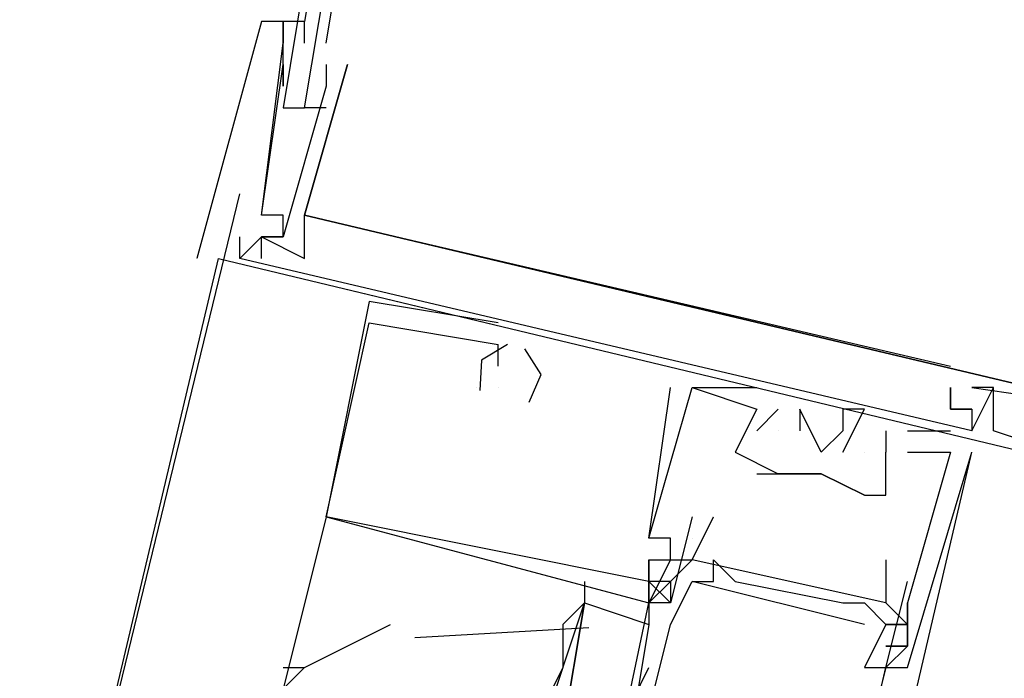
# Model space of a CAD drawing. Header units: feet. Extents: x -79 to 198, y -22 to 181.
# Tile 67 of 256: x 104.584 to 105.193, y 32.811 to 33.219. Entities that reach past the tile are written whole.
import ezdxf

# ---------------------------------------------------------------- set-up
doc = ezdxf.new("R2010")
doc.units = ezdxf.units.FT
doc.layers.add('A-LINEA', color=7, linetype='CONTINUOUS')

msp = doc.modelspace()

# ---------------------------------------------------------------- linework, layer by layer
at = {"layer": 'A-LINEA'}
for p, q in [((104.7333, 33.2178), (104.7333, 33.2178)), ((104.7333, 33.2178), (104.7333, 33.2178)), ((104.7333, 33.2178), (104.7333, 33.2178)), ((104.7333, 33.2178), (104.7333, 33.2178)), ((104.7333, 33.2178), (104.7333, 33.2178)), ((104.7333, 33.2178), (104.7333, 33.2178)), ((104.7467, 33.2178), (104.7467, 33.2178)), ((104.7467, 33.2178), (104.7467, 33.2178)), ((104.7467, 33.2178), (104.7467, 33.2178)), ((104.76, 33.2178), (104.76, 33.2178)), ((104.76, 33.2178), (104.76, 33.2178)), ((104.76, 33.2178), (104.76, 33.2178)), ((104.76, 33.2178), (104.76, 33.2178)), ((104.76, 33.2178), (104.76, 33.2178)), ((104.76, 33.2178), (104.76, 33.2178)), ((104.7467, 33.2044), (104.7467, 33.2044)), ((104.7467, 33.2044), (104.7467, 33.2044)), ((104.7467, 33.2044), (104.7467, 33.2044)), ((104.7467, 33.2044), (104.7467, 33.2044)), ((104.7467, 33.2044), (104.7467, 33.2044)), ((104.7467, 33.2044), (104.7467, 33.2044)), ((104.76, 33.2044), (104.76, 33.2044)), ((104.76, 33.2044), (104.76, 33.2044)), ((104.76, 33.2044), (104.76, 33.2044)), ((104.76, 33.2044), (104.76, 33.2044)), ((104.76, 33.2044), (104.76, 33.2044)), ((104.76, 33.2044), (104.76, 33.2044)), ((104.76, 33.2044), (104.76, 33.2044)), ((104.76, 33.2044), (104.76, 33.2044)), ((104.76, 33.2044), (104.76, 33.2044)), ((104.7733, 33.2044), (104.7733, 33.2044)), ((104.7733, 33.2044), (104.7733, 33.2044)), ((104.7733, 33.2044), (104.7733, 33.2044)), ((104.7467, 33.1911), (104.7467, 33.1911)), ((104.7467, 33.1911), (104.7467, 33.1911)), ((104.7467, 33.1911), (104.7467, 33.1911)), ((104.7733, 33.1911), (104.7733, 33.1911)), ((104.7733, 33.1911), (104.7733, 33.1911)), ((104.7733, 33.1911), (104.7733, 33.1911)), ((104.7733, 33.1911), (104.7733, 33.1911)), ((104.7733, 33.1911), (104.7733, 33.1911)), ((104.7733, 33.1911), (104.7733, 33.1911)), ((104.7867, 33.1911), (104.7867, 33.1911)), ((104.7867, 33.1911), (104.7867, 33.1911)), ((104.7867, 33.1911), (104.7867, 33.1911)), ((104.7867, 33.1911), (104.7867, 33.1911)), ((104.7867, 33.1911), (104.7867, 33.1911)), ((104.7867, 33.1911), (104.7867, 33.1911)), ((104.7467, 33.1778), (104.7467, 33.1778)), ((104.7467, 33.1778), (104.7467, 33.1778)), ((104.7467, 33.1778), (104.7467, 33.1778)), ((104.7733, 33.1778), (104.7733, 33.1778)), ((104.7733, 33.1778), (104.7733, 33.1778)), ((104.7733, 33.1778), (104.7733, 33.1778)), ((104.7733, 33.1778), (104.7733, 33.1778)), ((104.7733, 33.1778), (104.7733, 33.1778)), ((104.7733, 33.1778), (104.7733, 33.1778)), ((104.7467, 33.1644), (104.7467, 33.1644)), ((104.7467, 33.1644), (104.7467, 33.1644)), ((104.7467, 33.1644), (104.7467, 33.1644)), ((104.76, 33.1644), (104.76, 33.1644)), ((104.76, 33.1644), (104.76, 33.1644)), ((104.76, 33.1644), (104.76, 33.1644)), ((104.76, 33.1644), (104.76, 33.1644)), ((104.76, 33.1644), (104.76, 33.1644)), ((104.76, 33.1644), (104.76, 33.1644)), ((104.7733, 33.1644), (104.7733, 33.1644)), ((104.7733, 33.1644), (104.7733, 33.1644)), ((104.7733, 33.1644), (104.7733, 33.1644)), ((104.6, 32.6178), (104.72, 33.1111)), ((104.7333, 33.0978), (104.7333, 33.0978)), ((104.7333, 33.0978), (104.7333, 33.0978)), ((104.7333, 33.0978), (104.7333, 33.0978)), ((104.7333, 33.0978), (104.7333, 33.0978)), ((104.7333, 33.0978), (104.7333, 33.0978)), ((104.7333, 33.0978), (104.7333, 33.0978)), ((104.7467, 33.0978), (104.7467, 33.0978)), ((104.7467, 33.0978), (104.7467, 33.0978)), ((104.7467, 33.0978), (104.7467, 33.0978)), ((104.7467, 33.0978), (104.7467, 33.0978)), ((104.7467, 33.0978), (104.7467, 33.0978)), ((104.7467, 33.0978), (104.7467, 33.0978)), ((104.76, 33.0978), (104.76, 33.0978)), ((104.76, 33.0978), (104.76, 33.0978)), ((104.76, 33.0978), (104.76, 33.0978)), ((104.76, 33.0978), (104.76, 33.0978)), ((104.76, 33.0978), (104.76, 33.0978)), ((104.76, 33.0978), (104.76, 33.0978)), ((104.76, 33.0978), (104.76, 33.0978)), ((104.76, 33.0978), (104.76, 33.0978)), ((104.76, 33.0978), (104.76, 33.0978)), ((104.76, 33.0978), (104.76, 33.0978)), ((104.76, 33.0978), (104.76, 33.0978)), ((104.76, 33.0978), (104.76, 33.0978)), ((104.72, 33.0844), (104.72, 33.0844)), ((104.72, 33.0844), (104.72, 33.0844)), ((104.72, 33.0844), (104.72, 33.0844)), ((104.72, 33.0711), (104.72, 33.0844)), ((104.72, 33.0844), (104.72, 33.0844)), ((104.72, 33.0711), (104.72, 33.0844)), ((104.72, 33.0844), (104.72, 33.0844)), ((104.72, 33.0711), (104.72, 33.0844)), ((104.72, 33.0844), (104.72, 33.0844)), ((104.7333, 33.0844), (104.7333, 33.0844)), ((104.7333, 33.0844), (104.7333, 33.0844)), ((104.7333, 33.0844), (104.7333, 33.0844)), ((104.7333, 33.0844), (104.7333, 33.0844)), ((104.7333, 33.0844), (104.7333, 33.0844)), ((104.7333, 33.0844), (104.7333, 33.0844)), ((104.7333, 33.0844), (104.7333, 33.0844)), ((104.7333, 33.0844), (104.7333, 33.0844)), ((104.7333, 33.0844), (104.7333, 33.0844)), ((104.7333, 33.0844), (104.7333, 33.0844)), ((104.7333, 33.0844), (104.7333, 33.0844)), ((104.7333, 33.0844), (104.7333, 33.0844)), ((104.7333, 33.0844), (104.7333, 33.0844)), ((104.7333, 33.0844), (104.7333, 33.0844)), ((104.7333, 33.0844), (104.7333, 33.0844)), ((104.7333, 33.0844), (104.7333, 33.0844)), ((104.7333, 33.0844), (104.7333, 33.0844)), ((104.7333, 33.0844), (104.7333, 33.0844)), ((104.7467, 33.0844), (104.7467, 33.0844)), ((104.7467, 33.0844), (104.7467, 33.0844)), ((104.7467, 33.0844), (104.7467, 33.0844)), ((104.7467, 33.0844), (104.7467, 33.0844)), ((104.7467, 33.0844), (104.7467, 33.0844)), ((104.7467, 33.0844), (104.7467, 33.0844)), ((104.7467, 33.0844), (104.7467, 33.0844)), ((104.7467, 33.0844), (104.7467, 33.0844)), ((104.7467, 33.0844), (104.7467, 33.0844)), ((104.7467, 33.0844), (104.7467, 33.0844)), ((104.7467, 33.0844), (104.7467, 33.0844)), ((104.7467, 33.0844), (104.7467, 33.0844)), ((103, 25.8578), (104.7067, 33.0711)), ((104.6933, 33.0711), (104.6933, 33.0711)), ((104.6933, 33.0711), (104.6933, 33.0711)), ((104.6933, 33.0711), (104.6933, 33.0711)), ((104.6933, 33.0711), (104.6933, 33.0711)), ((104.6933, 33.0711), (104.6933, 33.0711)), ((104.6933, 33.0711), (104.6933, 33.0711)), ((104.7067, 33.0711), (104.7067, 33.0711)), ((104.7067, 33.0711), (104.7067, 33.0711)), ((104.7067, 33.0711), (104.7067, 33.0711)), ((104.7067, 33.0711), (105.3733, 32.9111)), ((104.7067, 33.0711), (104.7067, 33.0711)), ((104.7067, 33.0711), (105.3733, 32.9111)), ((104.7067, 33.0711), (104.7067, 33.0711)), ((104.7067, 33.0711), (105.3733, 32.9111)), ((104.7067, 33.0711), (104.7067, 33.0711)), ((104.72, 33.0711), (104.72, 33.0711)), ((104.72, 33.0711), (104.72, 33.0711)), ((104.72, 33.0711), (104.72, 33.0711)), ((104.72, 33.0711), (104.72, 33.0711)), ((104.72, 33.0711), (104.72, 33.0711)), ((104.72, 33.0711), (104.72, 33.0711)), ((104.72, 33.0711), (104.72, 33.0711)), ((104.72, 33.0711), (104.72, 33.0711)), ((104.72, 33.0711), (104.72, 33.0711)), ((104.7333, 33.0711), (104.7333, 33.0711)), ((104.7333, 33.0711), (104.7333, 33.0711)), ((104.7333, 33.0711), (104.7333, 33.0711)), ((104.7333, 33.0711), (104.7333, 33.0711)), ((104.7333, 33.0711), (104.7333, 33.0711)), ((104.7333, 33.0711), (104.7333, 33.0711)), ((104.76, 33.0711), (104.76, 33.0711)), ((104.76, 33.0711), (104.76, 33.0711)), ((104.76, 33.0711), (104.76, 33.0711)), ((104.76, 33.0711), (104.76, 33.0711)), ((104.76, 33.0711), (104.76, 33.0711)), ((104.76, 33.0711), (104.76, 33.0711)), ((104.88, 33.0311), (104.8, 33.0444)), ((104.8, 33.0444), (104.8, 33.0444)), ((104.88, 33.0311), (104.8, 33.0444)), ((104.8, 33.0444), (104.8, 33.0444)), ((104.88, 33.0311), (104.8, 33.0444)), ((104.8, 33.0444), (104.8, 33.0444)), ((104.8, 33.0311), (104.8, 33.0311)), ((104.8, 33.0311), (104.8, 33.0311)), ((104.8, 33.0311), (104.8, 33.0311)), ((104.88, 33.0311), (104.88, 33.0311)), ((104.88, 33.0311), (104.88, 33.0311)), ((104.88, 33.0311), (104.88, 33.0311)), ((104.88, 33.0044), (104.88, 33.0178)), ((104.88, 33.0178), (104.88, 33.0178)), ((104.88, 33.0178), (104.88, 33.0178)), ((104.88, 33.0044), (104.88, 33.0178)), ((104.88, 33.0178), (104.88, 33.0178)), ((104.88, 33.0178), (104.88, 33.0178)), ((104.88, 33.0044), (104.88, 33.0178)), ((104.88, 33.0178), (104.88, 33.0178)), ((104.88, 33.0178), (104.88, 33.0178)), ((104.88, 33.0044), (104.88, 33.0044)), ((104.88, 33.0044), (104.88, 33.0044)), ((104.88, 33.0044), (104.88, 33.0044)), ((104.88, 33.0044), (104.88, 33.0044)), ((104.88, 33.0044), (104.88, 33.0044)), ((104.88, 33.0044), (104.88, 33.0044)), ((105.16, 33.0044), (105.16, 33.0044)), ((105.16, 33.0044), (105.16, 33.0044)), ((105.16, 33.0044), (105.16, 33.0044)), ((105.16, 33.0044), (105.16, 33.0044)), ((105.16, 33.0044), (105.16, 33.0044)), ((105.16, 33.0044), (105.16, 33.0044)), ((104.8667, 32.9911), (104.8667, 32.9911)), ((104.8667, 32.9911), (104.8667, 32.9911)), ((104.8667, 32.9911), (104.8667, 32.9911)), ((104.8667, 32.9911), (104.8667, 32.9911)), ((104.8667, 32.9911), (104.8667, 32.9911)), ((104.8667, 32.9911), (104.8667, 32.9911)), ((104.88, 32.9911), (104.88, 32.9911)), ((104.88, 32.9911), (104.88, 32.9911)), ((104.88, 32.9911), (104.88, 32.9911)), ((104.88, 32.9911), (104.88, 32.9911)), ((104.88, 32.9911), (104.88, 32.9911)), ((104.88, 32.9911), (104.88, 32.9911)), ((104.9867, 32.9911), (104.9867, 32.9911)), ((104.9867, 32.9911), (104.9867, 32.9911)), ((104.9867, 32.9911), (104.9867, 32.9911)), ((105, 32.9911), (105, 32.9911)), ((105, 32.9911), (105, 32.9911)), ((105, 32.9911), (105, 32.9911)), ((105, 32.9911), (105, 32.9911)), ((105, 32.9911), (105, 32.9911)), ((105, 32.9911), (105, 32.9911)), ((105.04, 32.9911), (105.04, 32.9911)), ((105.04, 32.9911), (105.04, 32.9911)), ((105.04, 32.9911), (105.04, 32.9911)), ((105.16, 32.9911), (105.16, 32.9911)), ((105.16, 32.9911), (105.16, 32.9911)), ((105.16, 32.9911), (105.16, 32.9911)), ((105.16, 32.9911), (105.16, 32.9911)), ((105.16, 32.9911), (105.16, 32.9911)), ((105.16, 32.9911), (105.16, 32.9911)), ((105.1733, 32.9911), (105.2667, 32.9778)), ((105.1733, 32.9911), (105.1733, 32.9911)), ((105.1733, 32.9911), (105.1733, 32.9911)), ((105.1733, 32.9911), (105.2667, 32.9778)), ((105.1733, 32.9911), (105.1733, 32.9911)), ((105.1733, 32.9911), (105.1733, 32.9911)), ((105.1733, 32.9911), (105.2667, 32.9778)), ((105.1733, 32.9911), (105.1733, 32.9911)), ((105.1733, 32.9911), (105.1733, 32.9911)), ((105.1733, 32.9911), (105.1733, 32.9911)), ((105.1733, 32.9911), (105.2667, 32.9778)), ((105.1733, 32.9911), (105.1733, 32.9911)), ((105.1733, 32.9911), (105.1733, 32.9911)), ((105.1733, 32.9911), (105.2667, 32.9778)), ((105.1733, 32.9911), (105.1733, 32.9911)), ((105.1733, 32.9911), (105.1733, 32.9911)), ((105.1733, 32.9911), (105.2667, 32.9778)), ((105.1733, 32.9911), (105.1733, 32.9911)), ((105.1867, 32.9911), (105.1867, 32.9911)), ((105.1867, 32.9911), (105.1867, 32.9911)), ((105.1867, 32.9911), (105.1867, 32.9911)), ((105.1867, 32.9911), (105.1867, 32.9911)), ((105.1867, 32.9911), (105.1867, 32.9911)), ((105.1867, 32.9911), (105.1867, 32.9911)), ((105.04, 32.9644), (105.0533, 32.9778)), ((105.04, 32.9778), (105.04, 32.9778)), ((105.04, 32.9778), (105.04, 32.9778)), ((105.04, 32.9644), (105.0533, 32.9778)), ((105.04, 32.9778), (105.04, 32.9778)), ((105.04, 32.9778), (105.04, 32.9778)), ((105.04, 32.9644), (105.0533, 32.9778)), ((105.04, 32.9778), (105.04, 32.9778)), ((105.04, 32.9778), (105.04, 32.9778)), ((105.0533, 32.9778), (105.0533, 32.9778)), ((105.0533, 32.9778), (105.0533, 32.9778)), ((105.0533, 32.9778), (105.0533, 32.9778)), ((105.0667, 32.9778), (105.0667, 32.9778)), ((105.0667, 32.9778), (105.0667, 32.9778)), ((105.0667, 32.9778), (105.0667, 32.9778)), ((105.0933, 32.9778), (105.0933, 32.9778)), ((105.0933, 32.9778), (105.0933, 32.9778)), ((105.0933, 32.9778), (105.0933, 32.9778)), ((105.1067, 32.9778), (105.1067, 32.9778)), ((105.1067, 32.9778), (105.1067, 32.9778)), ((105.1067, 32.9778), (105.1067, 32.9778)), ((105.16, 32.9778), (105.16, 32.9778)), ((105.16, 32.9778), (105.16, 32.9778)), ((105.16, 32.9778), (105.16, 32.9778)), ((105.16, 32.9778), (105.16, 32.9778)), ((105.16, 32.9778), (105.16, 32.9778)), ((105.16, 32.9778), (105.16, 32.9778)), ((105.1733, 32.9778), (105.1733, 32.9778)), ((105.1733, 32.9778), (105.1733, 32.9778)), ((105.1733, 32.9778), (105.1733, 32.9778)), ((105.1733, 32.9778), (105.1733, 32.9778)), ((105.1733, 32.9778), (105.1733, 32.9778)), ((105.1733, 32.9778), (105.1733, 32.9778)), ((105.1733, 32.9778), (105.1733, 32.9778)), ((105.1733, 32.9778), (105.1733, 32.9778)), ((105.1733, 32.9778), (105.1733, 32.9778)), ((105.1733, 32.9778), (105.1733, 32.9778)), ((105.1733, 32.9778), (105.1733, 32.9778)), ((105.1733, 32.9778), (105.1733, 32.9778)), ((105.04, 32.9644), (105.04, 32.9644)), ((105.04, 32.9644), (105.04, 32.9644)), ((105.04, 32.9644), (105.04, 32.9644)), ((105.0533, 32.9644), (105.0533, 32.9644)), ((105.0533, 32.9644), (105.0533, 32.9644)), ((105.0533, 32.9644), (105.0533, 32.9644)), ((105.0667, 32.9644), (105.0667, 32.9644)), ((105.0667, 32.9644), (105.0667, 32.9644)), ((105.0667, 32.9644), (105.0667, 32.9644)), ((105.0933, 32.9644), (105.0933, 32.9644)), ((105.0933, 32.9644), (105.0933, 32.9644)), ((105.0933, 32.9644), (105.0933, 32.9644)), ((105.12, 32.9644), (105.12, 32.9644)), ((105.12, 32.9644), (105.12, 32.9644)), ((105.12, 32.9644), (105.12, 32.9644)), ((105.1333, 32.9644), (105.16, 32.9644)), ((105.1333, 32.9644), (105.1333, 32.9644)), ((105.1333, 32.9644), (105.16, 32.9644)), ((105.1333, 32.9644), (105.1333, 32.9644)), ((105.1333, 32.9644), (105.16, 32.9644)), ((105.1333, 32.9644), (105.1333, 32.9644)), ((105.16, 32.9644), (105.16, 32.9644)), ((105.16, 32.9644), (105.16, 32.9644)), ((105.16, 32.9644), (105.16, 32.9644)), ((105.1733, 32.9644), (105.1733, 32.9644)), ((105.1733, 32.9644), (105.1733, 32.9644)), ((105.1733, 32.9644), (105.1733, 32.9644)), ((105.1733, 32.9644), (105.1733, 32.9644)), ((105.1733, 32.9644), (105.1733, 32.9644)), ((105.1733, 32.9644), (105.1733, 32.9644)), ((105.1733, 32.9644), (105.1733, 32.9644)), ((105.1733, 32.9644), (105.1733, 32.9644)), ((105.1733, 32.9644), (105.1733, 32.9644)), ((105.1867, 32.9644), (105.1867, 32.9644)), ((105.1867, 32.9644), (105.1867, 32.9644)), ((105.1867, 32.9644), (105.1867, 32.9644)), ((105.2667, 32.9378), (105.1867, 32.9644)), ((105.1867, 32.9644), (105.1867, 32.9644)), ((105.2667, 32.9378), (105.1867, 32.9644)), ((105.1867, 32.9644), (105.1867, 32.9644)), ((105.2667, 32.9378), (105.1867, 32.9644)), ((105.1867, 32.9644), (105.1867, 32.9644)), ((105.0267, 32.9511), (105.0267, 32.9511)), ((105.0267, 32.9511), (105.0267, 32.9511)), ((105.0267, 32.9511), (105.0267, 32.9511)), ((105.08, 32.9511), (105.08, 32.9511)), ((105.08, 32.9511), (105.08, 32.9511)), ((105.08, 32.9511), (105.08, 32.9511)), ((105.08, 32.5511), (105.1733, 32.9511)), ((105.0933, 32.9511), (105.0933, 32.9511)), ((105.0933, 32.9511), (105.0933, 32.9511)), ((105.0933, 32.9511), (105.0933, 32.9511)), ((105.1067, 32.9511), (105.1067, 32.9511)), ((105.1067, 32.9511), (105.1067, 32.9511)), ((105.1067, 32.9511), (105.1067, 32.9511)), ((105.12, 32.9511), (105.12, 32.9511)), ((105.12, 32.9511), (105.12, 32.9511)), ((105.12, 32.9511), (105.12, 32.9511)), ((105.12, 32.9511), (105.12, 32.9511)), ((105.12, 32.9511), (105.12, 32.9511)), ((105.12, 32.9511), (105.12, 32.9511)), ((105.1333, 32.9511), (105.1333, 32.9511)), ((105.1333, 32.9511), (105.1333, 32.9511)), ((105.1333, 32.9511), (105.1333, 32.9511)), ((105.16, 32.9511), (105.16, 32.9511)), ((105.16, 32.9511), (105.16, 32.9511)), ((105.16, 32.9511), (105.16, 32.9511)), ((105.16, 32.9511), (105.16, 32.9511)), ((105.16, 32.9511), (105.16, 32.9511)), ((105.16, 32.9511), (105.16, 32.9511)), ((105.1733, 32.9511), (105.1733, 32.9511)), ((105.1733, 32.9511), (105.1733, 32.9511)), ((105.1733, 32.9511), (105.1733, 32.9511)), ((105.04, 32.9378), (105.0533, 32.9378)), ((105.0533, 32.9378), (105.0533, 32.9378)), ((105.0533, 32.9378), (105.0533, 32.9378)), ((105.0533, 32.9378), (105.0533, 32.9378)), ((105.08, 32.9378), (105.08, 32.9378)), ((105.08, 32.9378), (105.08, 32.9378)), ((105.08, 32.9378), (105.08, 32.9378)), ((105.08, 32.9378), (105.08, 32.9378)), ((105.08, 32.9378), (105.08, 32.9378)), ((105.1067, 32.9244), (105.1067, 32.9244)), ((105.1067, 32.9244), (105.1067, 32.9244)), ((105.1067, 32.9244), (105.1067, 32.9244)), ((105.12, 32.9244), (105.12, 32.9244)), ((105.12, 32.9244), (105.12, 32.9244)), ((105.12, 32.9244), (105.12, 32.9244)), ((104.7733, 32.9111), (104.7467, 32.8044)), ((104.7733, 32.9111), (104.7733, 32.9111)), ((104.7733, 32.9111), (104.7733, 32.9111)), ((104.7733, 32.9111), (104.7733, 32.9111)), ((104.7733, 32.9111), (104.7733, 32.9111)), ((104.7733, 32.9111), (104.7733, 32.9111)), ((104.7733, 32.9111), (104.7733, 32.9111)), ((104.7733, 32.9111), (104.7733, 32.9111)), ((104.7733, 32.9111), (104.7733, 32.9111)), ((104.7733, 32.9111), (104.7733, 32.9111)), ((105, 32.9111), (105, 32.9111)), ((105.0133, 32.9111), (105.0133, 32.9111)), ((104.9733, 32.8978), (104.9733, 32.8978)), ((104.9733, 32.8978), (104.9733, 32.8978)), ((104.9733, 32.8978), (104.9733, 32.8978)), ((104.9733, 32.8978), (104.9733, 32.8978)), ((104.9733, 32.8978), (104.9733, 32.8978)), ((104.9733, 32.8978), (104.9733, 32.8978)), ((104.9867, 32.8978), (104.9867, 32.8978)), ((104.9867, 32.8978), (104.9867, 32.8978)), ((104.9867, 32.8978), (104.9867, 32.8978)), ((105, 32.8978), (105, 32.8978)), ((104.9733, 32.8844), (104.9733, 32.8844)), ((104.9733, 32.8844), (104.9733, 32.8844)), ((104.9733, 32.8844), (104.9733, 32.8844)), ((104.9733, 32.8844), (104.9733, 32.8844)), ((104.9733, 32.8844), (104.9733, 32.8844)), ((104.9733, 32.8844), (104.9733, 32.8844)), ((104.9867, 32.8844), (105, 32.8844)), ((104.9867, 32.8844), (105, 32.8844)), ((104.9867, 32.8844), (104.9867, 32.8844)), ((104.9867, 32.8844), (104.9867, 32.8844)), ((104.9867, 32.8844), (105, 32.8844)), ((104.9867, 32.8844), (105, 32.8844)), ((104.9867, 32.8844), (104.9867, 32.8844)), ((104.9867, 32.8844), (104.9867, 32.8844)), ((104.9867, 32.8844), (105, 32.8844)), ((104.9867, 32.8844), (105, 32.8844)), ((104.9867, 32.8844), (104.9867, 32.8844)), ((104.9867, 32.8844), (104.9867, 32.8844)), ((105, 32.8844), (105, 32.8844)), ((105.0133, 32.8844), (105.0133, 32.8844)), ((105.12, 32.8844), (105.12, 32.8844)), ((104.9333, 32.8711), (104.9333, 32.8578)), ((104.9733, 32.8711), (104.9867, 32.8578)), ((104.9733, 32.8711), (104.9867, 32.8578)), ((104.9867, 32.8711), (104.9733, 32.8711)), ((104.9733, 32.8711), (104.9733, 32.8711)), ((104.9733, 32.8711), (104.9733, 32.8711)), ((104.9733, 32.8711), (104.9867, 32.8578)), ((104.9733, 32.8711), (104.9867, 32.8578)), ((104.9867, 32.8711), (104.9733, 32.8711)), ((104.9733, 32.8711), (104.9733, 32.8711)), ((104.9733, 32.8711), (104.9733, 32.8711)), ((104.9733, 32.8711), (104.9867, 32.8578)), ((104.9733, 32.8711), (104.9867, 32.8578)), ((104.9867, 32.8711), (104.9733, 32.8711)), ((104.9733, 32.8711), (104.9733, 32.8711)), ((104.9733, 32.8711), (104.9733, 32.8711)), ((104.9867, 32.8711), (104.9867, 32.8711)), ((104.9867, 32.8711), (104.9867, 32.8711)), ((104.9867, 32.8711), (104.9867, 32.8711)), ((104.9867, 32.8711), (104.9867, 32.8711)), ((104.9867, 32.8711), (104.9867, 32.8711)), ((104.9867, 32.8711), (104.9867, 32.8711)), ((105, 32.8711), (105, 32.8711)), ((105.1067, 32.8444), (105, 32.8711)), ((105.1067, 32.8444), (105, 32.8711)), ((105.1067, 32.8444), (105, 32.8711)), ((105.0133, 32.8711), (105.0133, 32.8711)), ((105.0267, 32.8711), (105.0267, 32.8711)), ((105.12, 32.8711), (105.12, 32.8711)), ((105.1333, 32.8711), (105.1333, 32.8711)), ((104.9333, 32.6711), (104.9733, 32.8578)), ((104.9733, 32.8578), (104.9733, 32.8578)), ((104.9733, 32.8578), (104.9733, 32.8444)), ((104.9733, 32.8578), (104.9733, 32.8578)), ((104.9733, 32.8578), (104.9733, 32.8578)), ((104.9733, 32.8578), (104.9733, 32.8578)), ((104.9733, 32.8578), (104.9733, 32.8578)), ((104.9733, 32.8578), (104.9733, 32.8578)), ((104.9733, 32.8578), (104.9733, 32.8578)), ((104.9867, 32.8578), (104.9867, 32.8578)), ((105.0933, 32.8578), (105.0933, 32.8578)), ((105.1067, 32.8578), (105.1067, 32.8578)), ((105.12, 32.8578), (105.12, 32.8578)), ((105.1333, 32.8444), (105.12, 32.8578)), ((105.1333, 32.8444), (105.12, 32.8578)), ((105.1333, 32.8578), (105.1333, 32.8578)), ((105.1333, 32.8578), (105.1333, 32.8578)), ((105.1333, 32.8578), (105.1333, 32.8578)), ((105.1333, 32.8578), (105.1333, 32.8578)), ((105.1333, 32.8578), (105.1333, 32.8578)), ((105.1333, 32.8578), (105.1333, 32.8578)), ((104.936, 32.8424), (104.8284, 32.8361)), ((104.9733, 32.8444), (104.96, 32.7644)), ((104.9867, 32.8444), (104.9867, 32.8444)), ((105.12, 32.8444), (105.12, 32.8444)), ((105.1333, 32.8444), (105.1333, 32.8444)), ((105.1333, 32.8444), (105.1333, 32.8444)), ((105.1333, 32.8444), (105.1333, 32.8444)), ((105.1333, 32.8444), (105.1333, 32.8444)), ((105.1333, 32.8444), (105.1333, 32.8444)), ((105.1333, 32.8444), (105.1333, 32.8444)), ((105.1333, 32.8444), (105.1333, 32.8444)), ((105.1333, 32.8311), (105.12, 32.8311)), ((105.1333, 32.8311), (105.12, 32.8311)), ((105.1333, 32.8311), (105.1333, 32.8311)), ((105.1333, 32.8311), (105.1333, 32.8311)), ((105.1333, 32.8311), (105.1333, 32.8311)), ((104.7467, 32.8178), (104.76, 32.8178)), ((104.96, 32.7911), (104.9733, 32.8178)), ((105.1067, 32.8178), (105.1067, 32.8178)), ((105.12, 32.8178), (105.12, 32.8178)), ((105.12, 32.8178), (105.12, 32.8178)), ((105.12, 32.8178), (105.12, 32.8178)), ((105.12, 32.8178), (105.12, 32.8178)), ((105.12, 32.8178), (105.12, 32.8178)), ((105.1333, 32.8178), (105.1333, 32.8178)), ((105.1333, 32.8178), (105.1333, 32.8178)), ((105.1333, 32.8178), (105.1333, 32.8178))]:
    msp.add_line(p, q, dxfattribs=at)
for points in [[(105.44, 33.2311), (105.4533, 33.2311), (105.4533, 33.2444), (104.7733, 33.4044), (104.7467, 33.2444), (104.76, 33.2444), (104.7467, 33.1644), (104.76, 33.1644)], [(105.44, 33.2311), (105.4533, 33.2311), (105.4533, 33.2444), (104.7733, 33.4044), (104.7467, 33.2444), (104.76, 33.2444), (104.7467, 33.1644), (104.76, 33.1644)], [(105.44, 33.2311), (105.4533, 33.2311), (105.4533, 33.2444), (104.7733, 33.4044), (104.7467, 33.2444), (104.76, 33.2444), (104.7467, 33.1644), (104.76, 33.1644)], [(104.7733, 33.2044), (104.7867, 33.2844), (104.8, 33.2844), (104.7733, 33.2978), (104.76, 33.2178), (104.7333, 33.2178), (104.6933, 33.0711)], [(104.7733, 33.2044), (104.7867, 33.2844), (104.8, 33.2844), (104.7733, 33.2978), (104.76, 33.2178), (104.7333, 33.2178), (104.6933, 33.0711)], [(104.7733, 33.2044), (104.7867, 33.2844), (104.8, 33.2844), (104.7733, 33.2978), (104.76, 33.2178), (104.7333, 33.2178), (104.6933, 33.0711)], [(104.7733, 33.1644), (104.76, 33.1644), (104.7733, 33.2444)], [(104.7733, 33.1644), (104.76, 33.1644), (104.7733, 33.2444)], [(104.7733, 33.1644), (104.76, 33.1644), (104.7733, 33.2444)], [(104.76, 33.2044), (104.76, 33.2178), (104.7333, 33.2178), (104.6933, 33.0711)], [(104.76, 33.2044), (104.76, 33.2178), (104.7333, 33.2178), (104.6933, 33.0711)], [(104.76, 33.2044), (104.76, 33.2178), (104.7333, 33.2178), (104.6933, 33.0711)], [(104.7333, 33.0844), (104.7467, 33.0844), (104.7467, 33.0978), (104.7333, 33.0978), (104.7467, 33.1911), (104.7467, 33.1778), (104.7467, 33.2178), (104.7467, 33.2044)], [(104.7333, 33.0844), (104.7467, 33.0844), (104.7467, 33.0978), (104.7333, 33.0978), (104.7467, 33.1911), (104.7467, 33.1778), (104.7467, 33.2178), (104.7467, 33.2044)], [(104.7333, 33.0844), (104.7467, 33.0844), (104.7467, 33.0978), (104.7333, 33.0978), (104.7467, 33.1911), (104.7467, 33.1778), (104.7467, 33.2178), (104.7467, 33.2044)], [(104.7333, 33.0844), (104.7467, 33.0844), (104.7467, 33.0978), (104.7333, 33.0978), (104.7467, 33.2044)], [(104.7333, 33.0844), (104.7467, 33.0844), (104.7467, 33.0978), (104.7333, 33.0978), (104.7467, 33.2044)], [(104.7333, 33.0844), (104.7467, 33.0844), (104.7467, 33.0978), (104.7333, 33.0978), (104.7467, 33.2044)], [(104.7733, 33.1911), (104.7733, 33.1778), (104.7467, 33.0844), (104.7333, 33.0844), (104.72, 33.0711)], [(104.7733, 33.1911), (104.7733, 33.1778), (104.7467, 33.0844), (104.7333, 33.0844), (104.72, 33.0711)], [(104.7733, 33.1911), (104.7733, 33.1778), (104.7467, 33.0844), (104.7333, 33.0844), (104.72, 33.0711)], [(104.7733, 33.1911), (104.7733, 33.1778), (104.7467, 33.0844), (104.7333, 33.0844), (104.72, 33.0711)], [(104.7733, 33.1911), (104.7733, 33.1778), (104.7467, 33.0844), (104.7333, 33.0844), (104.72, 33.0711)], [(104.7733, 33.1911), (104.7733, 33.1778), (104.7467, 33.0844), (104.7333, 33.0844), (104.72, 33.0711)], [(104.7867, 33.1911), (104.76, 33.0978), (105.2667, 32.9778), (105.28, 33.0711), (105.28, 33.0711)], [(104.7867, 33.1911), (104.76, 33.0978), (105.2667, 32.9778), (105.28, 33.0711), (105.28, 33.0711)], [(104.7867, 33.1911), (104.76, 33.0978), (105.2667, 32.9778), (105.28, 33.0711), (105.28, 33.0711)], [(105.2667, 32.9511), (105.2667, 32.9778), (105.28, 33.0578), (105.2933, 33.0578), (105.28, 33.0711), (105.28, 33.0711), (105.2667, 32.9778), (104.76, 33.0978), (104.7867, 33.1911)], [(105.2667, 32.9511), (105.2667, 32.9778), (105.28, 33.0578), (105.2933, 33.0578), (105.28, 33.0711), (105.28, 33.0711), (105.2667, 32.9778), (104.76, 33.0978), (104.7867, 33.1911)], [(105.2667, 32.9511), (105.2667, 32.9778), (105.28, 33.0578), (105.2933, 33.0578), (105.28, 33.0711), (105.28, 33.0711), (105.2667, 32.9778), (104.76, 33.0978), (104.7867, 33.1911)], [(104.7333, 33.0711), (104.7333, 33.0844), (104.76, 33.0711), (104.76, 33.0978), (105.16, 33.0044)], [(104.7333, 33.0711), (104.7333, 33.0844), (104.76, 33.0711), (104.76, 33.0978), (105.16, 33.0044)], [(104.7333, 33.0711), (104.7333, 33.0844), (104.76, 33.0711), (104.76, 33.0978), (105.16, 33.0044)], [(104.7333, 33.0711), (104.7333, 33.0844), (104.76, 33.0711), (104.76, 33.0978), (105.16, 33.0044)], [(104.7333, 33.0711), (104.7333, 33.0844), (104.76, 33.0711), (104.76, 33.0978), (105.16, 33.0044)], [(104.7333, 33.0711), (104.7333, 33.0844), (104.76, 33.0711), (104.76, 33.0978), (105.16, 33.0044)], [(105.1733, 32.9778), (105.1733, 32.9644), (104.72, 33.0711), (104.72, 33.0844)], [(105.1733, 32.9778), (105.1733, 32.9644), (104.72, 33.0711), (104.72, 33.0844)], [(105.1733, 32.9778), (105.1733, 32.9644), (104.72, 33.0711), (104.72, 33.0844)], [(104.7067, 33.0711), (105.3733, 32.9111), (105.3867, 32.9111)], [(104.7067, 33.0711), (105.3733, 32.9111), (105.3867, 32.9111)], [(104.7067, 33.0711), (105.3733, 32.9111), (105.3867, 32.9111)], [(105.1733, 32.9778), (105.1733, 32.9644), (104.72, 33.0711)], [(105.1733, 32.9778), (105.1733, 32.9644), (104.72, 33.0711)], [(105.1733, 32.9778), (105.1733, 32.9644), (104.72, 33.0711)], [(104.8, 33.0444), (104.7733, 32.9111), (104.9733, 32.8578), (104.9867, 32.8711), (104.9733, 32.8711), (104.9733, 32.8578), (104.9733, 32.8844), (104.9867, 32.8844), (104.9867, 32.8978), (104.9733, 32.8978), (105, 32.9911), (105.04, 32.9778), (105.0267, 32.9511), (105.0533, 32.9378), (105.08, 32.9378), (105.1067, 32.9244), (105.12, 32.9244), (105.12, 32.9511)], [(104.8, 33.0444), (104.7733, 32.9111), (104.9733, 32.8578), (104.9867, 32.8711), (104.9733, 32.8711), (104.9733, 32.8578), (104.9733, 32.8844), (104.9867, 32.8844), (104.9867, 32.8978), (104.9733, 32.8978), (105, 32.9911), (105.04, 32.9778), (105.0267, 32.9511), (105.0533, 32.9378), (105.08, 32.9378), (105.1067, 32.9244), (105.12, 32.9244), (105.12, 32.9511)], [(104.8, 33.0444), (104.7733, 32.9111), (104.9733, 32.8578), (104.9867, 32.8711), (104.9733, 32.8711), (104.9733, 32.8578), (104.9733, 32.8844), (104.9867, 32.8844), (104.9867, 32.8978), (104.9733, 32.8978), (105, 32.9911), (105.04, 32.9778), (105.0267, 32.9511), (105.0533, 32.9378), (105.08, 32.9378), (105.1067, 32.9244), (105.12, 32.9244), (105.12, 32.9511)], [(104.9733, 32.8844), (104.9733, 32.8711), (104.7733, 32.9111), (104.8, 33.0311), (104.88, 33.0178)], [(104.9733, 32.8844), (104.9733, 32.8711), (104.7733, 32.9111), (104.8, 33.0311), (104.88, 33.0178)], [(104.9733, 32.8844), (104.9733, 32.8711), (104.7733, 32.9111), (104.8, 33.0311), (104.88, 33.0178)], [(104.8856, 33.0178), (104.8695, 33.0081), (104.8686, 32.9893)], [(104.8856, 33.0178), (104.8695, 33.0081), (104.8686, 32.9893)], [(104.8856, 33.0178), (104.8695, 33.0081), (104.8686, 32.9893)], [(104.8991, 32.9821), (104.9066, 32.9993), (104.8965, 33.0152)], [(104.8991, 32.9821), (104.9066, 32.9993), (104.8965, 33.0152)], [(104.8991, 32.9821), (104.9066, 32.9993), (104.8965, 33.0152)], [(104.9733, 32.8978), (104.9733, 32.8978), (104.9867, 32.9911)], [(104.9733, 32.8978), (104.9733, 32.8978), (104.9867, 32.9911)], [(104.9733, 32.8978), (104.9733, 32.8978), (104.9867, 32.9911)], [(105, 32.9911), (105, 32.9911), (105.04, 32.9911)], [(105, 32.9911), (105, 32.9911), (105.04, 32.9911)], [(105, 32.9911), (105, 32.9911), (105.04, 32.9911)], [(105.16, 32.9911), (105.16, 32.9778), (105.1733, 32.9778)], [(105.1733, 32.9778), (105.16, 32.9778), (105.16, 32.9778), (105.16, 32.9911)], [(105.16, 32.9911), (105.16, 32.9778), (105.1733, 32.9778)], [(105.1733, 32.9778), (105.16, 32.9778), (105.16, 32.9778), (105.16, 32.9911)], [(105.16, 32.9911), (105.16, 32.9778), (105.1733, 32.9778)], [(105.1733, 32.9778), (105.16, 32.9778), (105.16, 32.9778), (105.16, 32.9911)], [(105.16, 32.9911), (105.16, 32.9778), (105.1733, 32.9778)], [(105.16, 32.9911), (105.16, 32.9778), (105.1733, 32.9778)], [(105.16, 32.9911), (105.16, 32.9778), (105.1733, 32.9778)], [(105.2667, 32.9378), (105.1867, 32.9644), (105.1867, 32.9911), (105.1733, 32.9911)], [(105.2667, 32.9378), (105.1867, 32.9644), (105.1867, 32.9911), (105.1733, 32.9911)], [(105.2667, 32.9378), (105.1867, 32.9644), (105.1867, 32.9911), (105.1733, 32.9911)], [(105.1733, 32.9644), (105.1867, 32.9911), (105.1733, 32.9911)], [(105.1733, 32.9644), (105.1867, 32.9911), (105.1733, 32.9911)], [(105.1733, 32.9644), (105.1867, 32.9911), (105.1733, 32.9911)], [(105.0933, 32.9511), (105.1067, 32.9778), (105.0933, 32.9778), (105.0933, 32.9644), (105.08, 32.9511), (105.08, 32.9511), (105.0667, 32.9778), (105.0667, 32.9644)], [(105.0933, 32.9511), (105.1067, 32.9778), (105.0933, 32.9778), (105.0933, 32.9644), (105.08, 32.9511), (105.08, 32.9511), (105.0667, 32.9778), (105.0667, 32.9644)], [(105.0933, 32.9511), (105.1067, 32.9778), (105.0933, 32.9778), (105.0933, 32.9644), (105.08, 32.9511), (105.08, 32.9511), (105.0667, 32.9778), (105.0667, 32.9644)], [(105.12, 32.9644), (105.12, 32.9644), (105.12, 32.9511)], [(105.12, 32.9644), (105.12, 32.9644), (105.12, 32.9511)], [(105.12, 32.9644), (105.12, 32.9644), (105.12, 32.9511)], [(105.1333, 32.9511), (105.16, 32.9511), (105.1333, 32.8578), (105.1333, 32.8444), (105.1333, 32.8578), (105.1333, 32.8444), (105.1333, 32.8311), (105.12, 32.8178), (105.1333, 32.8178), (105.1733, 32.9511)], [(105.1333, 32.9511), (105.16, 32.9511), (105.1333, 32.8578), (105.1333, 32.8444), (105.1333, 32.8578), (105.1333, 32.8444), (105.1333, 32.8311), (105.12, 32.8178), (105.1333, 32.8178), (105.1733, 32.9511)], [(105.1333, 32.9511), (105.16, 32.9511), (105.1333, 32.8578), (105.1333, 32.8444), (105.1333, 32.8578), (105.1333, 32.8444), (105.1333, 32.8311), (105.12, 32.8178), (105.1333, 32.8178), (105.1733, 32.9511)], [(105.1067, 32.9244), (105.08, 32.9378), (105.08, 32.9378), (105.0533, 32.9378)], [(105, 32.9111), (104.9867, 32.8578), (104.9733, 32.8578)], [(105.12, 32.8844), (105.12, 32.8578), (105, 32.8844), (105.0133, 32.9111)], [(104.9467, 32.6844), (104.9867, 32.8444), (105, 32.8711), (105.0133, 32.8711), (105.0133, 32.8844), (105.0267, 32.8711), (105.0933, 32.8578), (105.1067, 32.8578), (105.12, 32.8444), (105.1067, 32.8178), (105.12, 32.8178), (105.08, 32.6578), (105.0667, 32.6444), (105.0533, 32.6444), (105.0667, 32.6844)], [(104.9733, 32.8578), (104.9733, 32.8578), (104.9733, 32.8844), (104.9867, 32.8844), (104.9733, 32.8578)], [(104.9733, 32.8578), (104.9733, 32.8578), (104.9733, 32.8844), (104.9867, 32.8844), (104.9733, 32.8578)], [(104.9733, 32.8578), (104.9733, 32.8578), (104.9733, 32.8844), (104.9867, 32.8844), (104.9733, 32.8578)], [(104.9867, 32.8844), (105, 32.8844), (104.9867, 32.8711), (104.9867, 32.8578)], [(104.9867, 32.8844), (105, 32.8844), (104.9867, 32.8711), (104.9867, 32.8578)], [(104.9867, 32.8844), (105, 32.8844), (104.9867, 32.8711), (104.9867, 32.8578)], [(104.9867, 32.8711), (104.9867, 32.8711), (104.9867, 32.8711)], [(104.9867, 32.8711), (104.9867, 32.8711), (104.9867, 32.8711)], [(104.9867, 32.8711), (104.9867, 32.8711), (104.9867, 32.8711)], [(105.08, 32.6444), (105.12, 32.8178), (105.1333, 32.8711)], [(104.9067, 32.7778), (104.9067, 32.7778), (104.9333, 32.8578), (104.9333, 32.8578), (104.92, 32.7778), (104.9067, 32.7778), (104.9067, 32.7778)], [(104.9333, 32.8578), (104.92, 32.8444), (104.92, 32.8178), (104.9067, 32.7911), (104.9067, 32.7778), (104.9067, 32.7778)], [(104.96, 32.7644), (104.92, 32.7778), (104.9333, 32.8578), (104.9733, 32.8444)], [(105.1333, 32.8311), (105.1333, 32.8311), (105.1333, 32.8311), (105.1333, 32.8578), (105.1333, 32.8444), (105.1333, 32.8311)], [(104.72, 32.7511), (104.72, 32.7644), (104.7333, 32.7911), (104.76, 32.8178), (104.8133, 32.8444)], [(105.12, 32.8444), (105.1333, 32.8444), (105.12, 32.8444)], [(105.12, 32.8444), (105.1333, 32.8444), (105.12, 32.8444)], [(105.12, 32.8311), (105.1333, 32.8311), (105.12, 32.8311)]]:
    msp.add_lwpolyline(points, dxfattribs=at)

doc.saveas('drawing.dxf')
